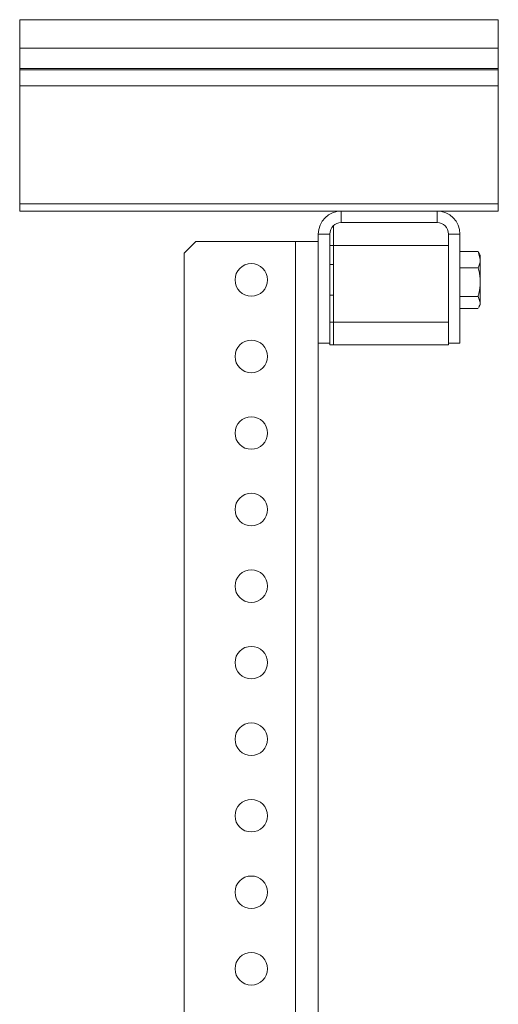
# Model space of a CAD drawing. Header units: millimetres. Extents: x -336 to 487, y -1247 to -28.
# Tile 49 of 49: x 362 to 487, y -286 to -28. Entities that reach past the tile are written whole.
import ezdxf

# ---------------------------------------------------------------- set-up
doc = ezdxf.new("R2010")
doc.units = ezdxf.units.MM

msp = doc.modelspace()

# ---------------------------------------------------------------- linework, layer by layer
at = {"color": 7, "linetype": 'Continuous', "lineweight": 15}
for p, q in [((486.51, -28.31), (361.51, -28.31)), ((361.51, -28.31), (361.51, -35.77)), ((486.51, -28.31), (486.51, -35.77)), ((361.51, -35.77), (361.51, -41.08)), ((486.51, -35.77), (486.51, -41.08)), ((361.51, -41.08), (361.51, -41.44)), ((486.51, -41.08), (486.51, -41.44)), ((361.51, -41.44), (361.51, -45.57)), ((486.51, -41.44), (486.51, -45.57)), ((361.51, -45.57), (361.51, -76.41)), ((486.51, -45.57), (486.51, -76.41)), ((361.51, -76.41), (361.51, -78.31)), ((486.51, -76.41), (486.51, -78.31)), ((361.51, -78.31), (445.51, -78.31)), ((445.51, -78.31), (470.51, -78.31)), ((470.51, -78.31), (486.51, -78.31)), ((443.51, -87.31), (443.51, -82.07)), ((445.51, -81.31), (470.51, -81.31)), ((439.51, -86.31), (439.51, -84.31)), ((442.51, -112.81), (442.51, -84.31)), ((473.51, -84.31), (473.51, -112.81)), ((476.51, -84.31), (476.51, -112.81)), ((407.51, -86.31), (404.51, -89.31)), ((407.51, -86.31), (433.51, -86.31)), ((433.51, -86.31), (439.51, -86.31)), ((439.51, -446.31), (439.51, -86.31)), ((443.51, -87.31), (443.51, -107.31)), ((473.51, -87.31), (473.51, -107.31)), ((404.51, -443.31), (404.51, -89.31)), ((476.51, -88.84), (481.23, -88.84)), ((481.23, -88.84), (481.81, -91.01)), ((481.36, -89.15), (481.23, -88.84)), ((481.81, -89.81), (481.42, -89.12)), ((481.81, -91.01), (481.81, -89.81)), ((443.51, -92.31), (442.51, -92.31)), ((481.81, -96.91), (481.81, -91.01)), ((476.51, -93.17), (481.23, -93.17)), ((481.81, -102.22), (481.81, -96.91)), ((442.51, -100.31), (443.51, -100.31)), ((476.51, -100.65), (481.23, -100.65)), ((481.23, -100.65), (481.81, -102.22)), ((481.42, -103.5), (481.81, -102.81)), ((481.81, -102.81), (481.81, -102.22)), ((476.51, -103.78), (481.23, -103.78)), ((443.51, -107.31), (443.51, -113.31)), ((439.51, -112.81), (442.51, -112.81)), ((442.51, -113.31), (442.51, -112.81)), ((473.51, -112.81), (473.51, -113.31)), ((473.51, -112.81), (476.51, -112.81)), ((442.51, -113.31), (443.51, -113.31)), ((473.51, -113.31), (443.51, -113.31))]:
    msp.add_line(p, q, dxfattribs=at)
at = {"color": 7, "linetype": 'Continuous', "lineweight": 0}
for p, q in [((361.51, -35.77), (486.51, -35.77)), ((361.51, -41.08), (486.51, -41.08)), ((361.51, -41.44), (486.51, -41.44)), ((361.51, -45.57), (486.51, -45.57)), ((361.51, -76.41), (486.51, -76.41)), ((445.51, -78.31), (445.51, -81.31)), ((470.51, -81.31), (470.51, -78.31)), ((442.51, -84.31), (439.51, -84.31)), ((476.51, -84.31), (473.51, -84.31)), ((433.51, -446.31), (433.51, -86.31)), ((443.51, -87.31), (442.51, -87.31)), ((473.51, -87.31), (443.51, -87.31)), ((442.51, -107.31), (443.51, -107.31)), ((473.51, -107.31), (443.51, -107.31))]:
    msp.add_line(p, q, dxfattribs=at)
at = {"color": 7, "linetype": 'Continuous', "lineweight": 15}
for centre in [(422.01, -96.31), (422.01, -116.31), (422.01, -136.31), (422.01, -156.31), (422.01, -176.31), (422.01, -196.31), (422.01, -216.31), (422.01, -236.31), (422.01, -256.31), (422.01, -276.31)]:
    msp.add_circle(centre, 4.25, dxfattribs=at)
for centre, radius, start, end in [((445.51, -84.31), 6, 90, 180), ((470.51, -84.31), 6, 0, 90), ((445.51, -84.31), 3, 90, 180), ((470.51, -84.31), 3, 0, 90)]:
    msp.add_arc(centre, radius, start, end, dxfattribs=at)
for points, knots in [([(481.81, -91.01), (481.81, -91.06), (481.81, -91.79), (481.51, -92.51), (481.23, -93.17)], [0, 0, 0, 0, 0.070215, 1, 1, 1, 1]), ([(481.23, -93.17), (481.47, -94.11), (481.78, -95.34), (481.81, -96.6), (481.81, -96.91)], [0, 0, 0, 0, 0.758149, 1, 1, 1, 1]), ([(481.81, -96.91), (481.74, -97.89), (481.65, -99.16), (481.31, -100.38), (481.23, -100.65)], [0, 0, 0, 0, 0.776287, 1, 1, 1, 1]), ([(481.81, -102.22), (481.81, -102.25), (481.81, -102.68), (481.57, -103.09), (481.36, -103.47)], [0, 0, 0, 0, 0.087982, 1, 1, 1, 1])]:
    msp.add_open_spline(points, degree=3, knots=knots, dxfattribs=at)

doc.saveas('drawing.dxf')
